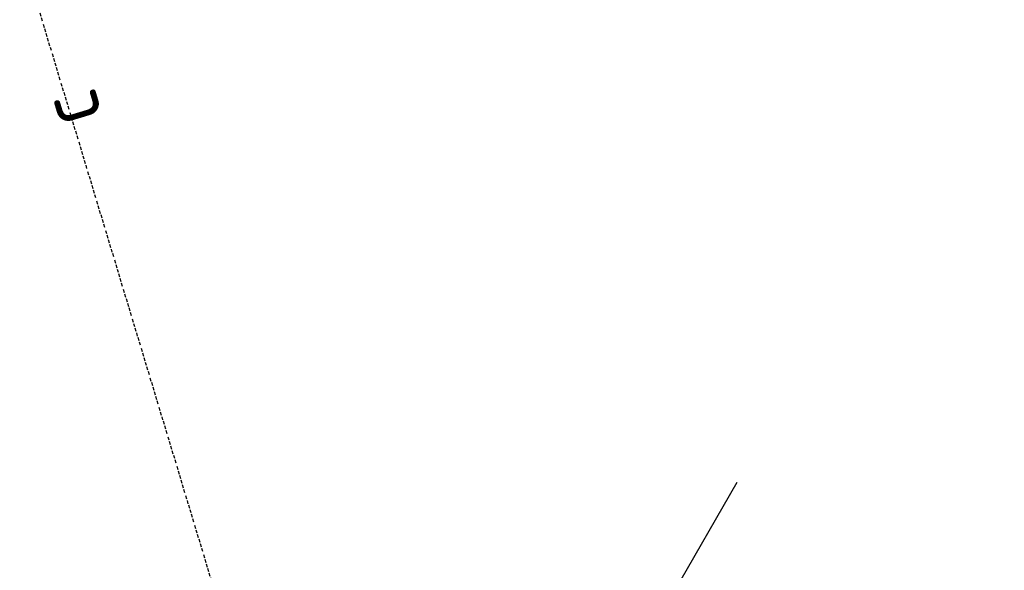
# Model space of a CAD drawing. Header units: millimetres. Extents: x -2733 to 48660, y -299 to 65852.
# Tile 26 of 44: x 45497 to 46936, y 15366 to 16171. Entities that reach past the tile are written whole.
import ezdxf
from ezdxf.enums import TextEntityAlignment as Align

# ---------------------------------------------------------------- set-up
doc = ezdxf.new("R2010")
doc.units = ezdxf.units.MM
for name, pattern in [('2322102', [45, 5, -2, 5, -2, 5, -2, 5, -2, 5, -2, 5, -5]), ('2322107', [2000, 1000, 1000]), ('2322107_a', [2000, 1000, 1000])]:
    doc.linetypes.add(name, pattern=pattern)
for name, color, linetype in [('WL561---_AANVOER', 1, '2322107'), ('WL5627--', 4, '2322102'), ('WM561---', 1, 'Continuous')]:
    doc.layers.add(name, color=color, linetype=linetype)
doc.styles.add('STABICAD-018', font='ISOCP.SHX', dxfattribs={"height": 90})
doc.styles.get("Standard").update_dxf_attribs({"font": 'arial.ttf'})

# ---------------------------------------------------------------- blocks, each defined once
blk = doc.blocks.new('*U946')
at = {"linetype": '2322107'}
for points in [[(8.8, 15.2), (37.3, 99.7), (67.7, 82.2)], [(-236.2, -409.2), (-207.7, -324.7), (-177.3, -342.2)]]:
    blk.add_hatch(color=2, dxfattribs=at).paths.add_polyline_path(points, flags=0)
at = {"color": 2, "linetype": '2322107_a'}
for p, q in [((8.8, 15.2, 3000), (236.2, 409.2, 3000)), ((-236.2, -409.2, 3000), (-8.8, -15.2, 3000))]:
    blk.add_line(p, q, dxfattribs=at)
at = {"color": 0, "linetype": '2322107'}
blk.add_line((0, 0), (0, 0, 3000), dxfattribs=at)
at = {"color": 2, "linetype": '2322107'}
blk.add_circle((0, 0, 3000), 17.5, dxfattribs=at)
at = {"color": 0, "linetype": '2322107'}
blk.add_arc((0, 0, 3000), 17.5, 60, 180, dxfattribs=at)
at = {"layer": 'WM561---', "color": 2}
for tag in ['SECTIONCODE', 'POSITIONCODE']:
    blk.add_attdef(tag, (44269.2, 21770.3, 1499.5), '', height=1.2, dxfattribs=at)
at = {"layer": 'WM561---', "color": 2, "style": 'STABICAD-018'}
for tag, p in [('CODE', (44269.2, 21720.3)), ('FLOORCODE', (44319.2, 21620.3))]:
    blk.add_attdef(tag, p, '', height=1.2, dxfattribs=at)

msp = doc.modelspace()

# ---------------------------------------------------------------- linework, layer by layer
at = {"layer": 'WL5627--', "linetype": '2322102'}
msp.add_line((46936.2, 11516.4), (44057.6, 21040.9), dxfattribs=at)

# ---------------------------------------------------------------- block references
at = {"layer": 'WL561---_AANVOER', "linetype": '2322107'}
msp.add_blockref('*U946', (46309.7, 15085.6), dxfattribs=at)

# ---------------------------------------------------------------- texts
at = {"layer": 'WL5627--', "color": 2, "style": 'STABICAD-018'}
msp.add_text('c', height=90, rotation=106.8162, dxfattribs=at).set_placement((45569.2, 16039.4), align=Align.MIDDLE_CENTER)

doc.saveas('drawing.dxf')
